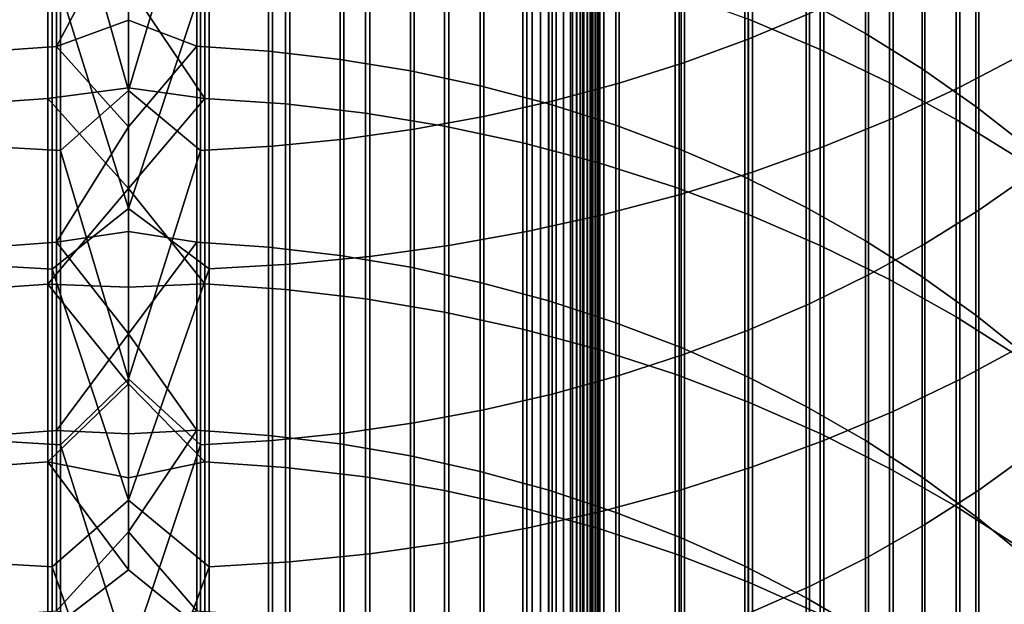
# Model space of a CAD drawing. Header units: metres. Extents: x -28 to 70, y -218 to 28.
# Tile 107 of 256: x -0.81 to 6.51, y -177.32 to -172.98. Entities that reach past the tile are written whole.
import ezdxf

# ---------------------------------------------------------------- set-up
doc = ezdxf.new("R2010")
doc.units = ezdxf.units.M
doc.layers.add('solid_10_261_432_XXX', color=7, linetype='CONTINUOUS')

msp = doc.modelspace()

# ---------------------------------------------------------------- linework, layer by layer
at = {"layer": 'solid_10_261_432_XXX'}
for points in [[(-3.3, -17.029387, 235.5), (-3.3, -180.294357, 235.5), (3.3, -180.294357, 235.5), (3.3, -17.029387, 235.5)], [(3, -17.029387, 225.5), (3, -180.294357, 225.5), (-3, -180.294357, 225.5), (-3, -17.029387, 225.5)], [(3.060268, -180.294357, 225.503647), (3, -180.294357, 225.5), (3, -17.029387, 225.5), (3.060268, -17.029387, 225.503647)], [(3.060268, -17.029387, 225.503647), (3.119658, -17.029387, 225.514526), (3.119658, -180.294357, 225.514526), (3.060268, -180.294357, 225.503647)], [(3.119658, -17.029387, 225.514526), (3.176794, -17.029387, 225.532303), (3.176794, -180.294357, 225.532303), (3.119658, -180.294357, 225.514526)], [(3.176794, -17.029387, 225.532303), (3.231933, -17.029387, 225.557053), (3.231934, -180.294357, 225.557053), (3.176794, -180.294357, 225.532303)], [(3.231933, -17.029387, 225.557053), (3.283684, -17.029387, 225.588272), (3.283684, -180.294357, 225.588272), (3.231934, -180.294357, 225.557053)], [(3.283684, -17.029387, 225.588272), (3.33129, -17.029387, 225.625504), (3.33129, -180.294357, 225.625504), (3.283684, -180.294357, 225.588272)], [(3.328463, -17.029387, 235.497971), (3.3, -17.029387, 235.5), (3.3, -180.294357, 235.5), (3.328463, -180.294357, 235.497971)], [(3.356374, -17.029387, 235.491898), (3.328463, -17.029387, 235.497971), (3.328463, -180.294357, 235.497971), (3.356374, -180.294357, 235.491898)], [(3.33129, -17.029387, 225.625504), (3.374055, -17.029387, 225.668213), (3.374055, -180.294357, 225.668213), (3.33129, -180.294357, 225.625504)], [(3.383135, -17.029387, 235.481903), (3.356374, -17.029387, 235.491898), (3.356374, -180.294357, 235.491898), (3.383135, -180.294357, 235.481903)], [(3.374055, -17.029387, 225.668213), (3.411355, -17.029387, 225.715775), (3.411355, -180.294357, 225.715775), (3.374055, -180.294357, 225.668213)], [(3.4082, -17.029387, 235.468201), (3.383135, -17.029387, 235.481903), (3.383135, -180.294357, 235.481903), (3.4082, -180.294357, 235.468201)], [(3.431058, -17.029387, 235.45108), (3.4082, -17.029387, 235.468201), (3.4082, -180.294357, 235.468201), (3.431058, -180.294357, 235.45108)], [(3.411355, -17.029387, 225.715775), (3.442644, -17.029387, 225.767471), (3.442644, -180.294357, 225.767471), (3.411355, -180.294357, 225.715775)], [(3.451243, -17.029387, 235.430862), (3.431058, -17.029387, 235.45108), (3.431058, -180.294357, 235.45108), (3.451243, -180.294357, 235.430862)], [(3.442644, -17.029387, 225.767471), (3.467465, -17.029387, 225.822586), (3.467465, -180.294357, 225.822586), (3.442644, -180.294357, 225.767471)], [(3.468343, -17.029387, 235.40799), (3.451243, -17.029387, 235.430862), (3.451243, -180.294357, 235.430862), (3.468343, -180.294357, 235.40799)], [(3.467465, -17.029387, 225.822586), (3.485456, -17.029387, 225.88028), (3.485456, -180.294357, 225.88028), (3.467465, -180.294357, 225.822586)], [(3.482009, -17.029387, 235.382904), (3.468343, -17.029387, 235.40799), (3.468343, -180.294357, 235.40799), (3.482009, -180.294357, 235.382904)], [(3.491963, -17.029387, 235.356125), (3.482009, -17.029387, 235.382904), (3.482009, -180.294357, 235.382904), (3.491963, -180.294357, 235.356125)], [(3.485456, -17.029387, 225.88028), (3.496354, -17.029387, 225.939728), (3.496354, -180.294357, 225.939728), (3.485456, -180.294357, 225.88028)], [(3.498001, -17.029387, 235.328201), (3.491963, -17.029387, 235.356125), (3.491963, -180.294357, 235.356125), (3.498001, -180.294357, 235.328201)], [(3.496354, -17.029387, 225.939728), (3.5, -17.029387, 226), (3.5, -180.294357, 226), (3.496354, -180.294357, 225.939728)], [(3.498001, -180.294357, 235.328201), (3.5, -180.294357, 235.300003), (3.5, -17.029387, 235.300003), (3.498001, -17.029387, 235.328201)], [(3.5, -17.029387, 235.300003), (3.5, -180.294357, 235.300003), (3.5, -180.294357, 226), (3.5, -17.029387, 226)], [(5.059506, -170.721573, 467.005096), (5.059506, -172.932281, 465.025574), (4.603708, -173.12291, 465.232635), (4.603708, -170.906418, 467.217346)], [(4.603708, -170.906418, 467.217346), (4.603708, -173.12291, 465.232635), (4.1323, -173.295227, 465.419861), (4.1323, -171.073532, 467.40921)], [(6.176596, -171.251785, 467.613892), (6.176596, -173.479065, 465.619537), (6.651737, -173.230606, 465.34964), (6.651737, -171.010864, 467.33725)], [(4.1323, -171.073532, 467.40921), (4.1323, -173.295227, 465.419861), (3.646882, -173.448685, 465.586548), (3.646882, -171.222336, 467.580078)], [(3.646882, -171.222336, 467.580078), (3.646882, -173.448685, 465.586548), (3.1491, -173.582748, 465.732178), (3.1491, -171.352341, 467.72934)], [(5.036238, -171.248596, 444.477875), (5.036238, -172.838364, 442.492371), (5.475811, -173.079987, 442.68045), (5.475811, -171.48494, 444.672516)], [(5.681269, -171.474487, 467.869598), (5.681269, -173.708725, 465.869019), (6.176596, -173.479065, 465.619537), (6.176596, -171.251785, 467.613892)], [(0.534932, -171.707092, 468.136719), (0, -173.503815, 466.557861), (-0.507145, -171.70813, 468.137878), (0, -171.309128, 468.502167)], [(3.1491, -171.352341, 467.72934), (3.1491, -173.582748, 465.732178), (2.640641, -173.69696, 465.856232), (2.640641, -171.463089, 467.856506)], [(2.640641, -171.463089, 467.856506), (2.640641, -173.69696, 465.856232), (2.123228, -173.790939, 465.958344), (2.123228, -171.554214, 467.961151)], [(5.139678, -171.688614, 441.597504), (5.139678, -173.198868, 439.600983), (4.608047, -172.974258, 439.435883), (4.608047, -171.468643, 441.42627)], [(5.167373, -171.678223, 468.103546), (5.167373, -173.918839, 466.09726), (5.681269, -173.708725, 465.869019), (5.681269, -171.474487, 467.869598)], [(5.475811, -171.48494, 444.672516), (5.475811, -173.079987, 442.68045), (5.896819, -173.341385, 442.883881), (5.896819, -171.740631, 444.883087)], [(2.123228, -171.554214, 467.961151), (2.123228, -173.790939, 465.958344), (1.598617, -173.864365, 466.038086), (1.598617, -171.625412, 468.042908)], [(-1.068586, -171.703094, 441.608765), (-1.068586, -173.213654, 439.611847), (-0.534932, -173.17601, 439.584167), (-0.534932, -171.666245, 441.580078)], [(-0.534932, -171.666245, 441.580078), (-0.534932, -173.17601, 439.584167), (0, -172.172791, 440.897461)], [(0.507145, -173.174744, 439.583252), (0.507145, -171.664993, 441.579102), (0, -172.172791, 440.897461), (0, -172.981308, 439.82193)], [(0.507145, -171.664993, 441.579102), (0.507145, -173.174744, 439.583252), (1.040938, -173.211075, 439.609955), (1.040938, -171.700577, 441.606812)], [(1.598617, -171.625412, 468.042908), (1.598617, -173.864365, 466.038086), (1.068586, -173.916977, 466.095245), (1.068586, -171.676422, 468.101471)], [(-0.507145, -171.70813, 468.137878), (-0.507145, -173.949677, 466.130768), (-1.040938, -173.919128, 466.097595), (-1.040938, -171.678528, 468.103882)], [(0, -173.503815, 466.557861), (-0.507145, -173.949677, 466.130768), (-0.507145, -171.70813, 468.137878)], [(0.534932, -171.707092, 468.136719), (0.534932, -173.948608, 466.129608), (0, -173.503815, 466.557861)], [(1.068586, -171.676422, 468.101471), (1.068586, -173.916977, 466.095245), (0.534932, -173.948608, 466.129608), (0.534932, -171.707092, 468.136719)], [(1.040938, -171.700577, 441.606812), (1.040938, -173.211075, 439.609955), (1.571201, -173.272385, 439.654999), (1.571201, -171.76062, 441.653534)], [(4.636589, -171.86235, 468.314972), (4.636589, -174.108719, 466.303528), (5.167373, -173.918839, 466.09726), (5.167373, -171.678223, 468.103546)], [(5.65451, -171.932205, 441.787079), (5.65451, -173.447586, 439.783783), (5.139678, -173.198868, 439.600983), (5.139678, -171.688614, 441.597504)], [(5.896819, -171.740631, 444.883087), (5.896819, -173.341385, 442.883881), (6.297833, -173.621674, 443.102051), (6.297833, -172.014801, 445.108887)], [(1.571201, -171.76062, 441.653534), (1.571201, -173.272385, 439.654999), (2.096138, -173.358444, 439.718262), (2.096138, -171.84491, 441.719147)], [(2.096138, -171.84491, 441.719147), (2.096138, -173.358444, 439.718262), (2.613968, -173.468994, 439.7995), (2.613968, -171.953171, 441.803406)], [(4.090651, -172.02626, 468.503174), (4.090651, -174.27774, 466.487122), (4.636589, -174.108719, 466.303528), (4.636589, -171.86235, 468.314972)], [(2.613968, -171.953171, 441.803406), (2.613968, -173.468994, 439.7995), (3.122935, -173.603622, 439.898468), (3.122935, -172.085037, 441.906036)], [(6.150862, -172.198608, 441.994446), (6.150862, -173.719604, 439.983704), (5.65451, -173.447586, 439.783783), (5.65451, -171.932205, 441.787079)], [(3.531343, -172.169403, 468.667542), (3.531343, -174.425354, 466.647491), (4.090651, -174.27774, 466.487122), (4.090651, -172.02626, 468.503174)], [(6.297833, -172.014801, 445.108887), (6.297833, -173.621674, 443.102051), (6.677495, -173.919907, 443.334167), (6.677495, -172.306519, 445.349152)], [(6.69661, -172.000687, 464.013611), (6.69661, -174.128479, 461.999969), (6.318093, -174.392807, 462.271698), (6.318093, -172.257431, 464.29248)], [(3.122935, -172.085037, 441.906036), (3.122935, -173.603622, 439.898468), (3.621314, -173.761902, 440.014801), (3.621314, -172.240051, 442.026672)], [(-0.599433, -172.129776, 438.815186), (-0.599433, -173.563187, 436.807587), (-1.197506, -173.605408, 436.836853), (-1.197506, -172.171173, 438.845642)], [(-0.599433, -173.563187, 436.807587), (-0.599433, -172.129776, 438.815186), (0, -172.717575, 437.976654), (0, -173.482758, 436.893372)], [(-0.567694, -172.56102, 469.117188), (0, -174.37886, 467.519257), (0.599433, -172.559845, 469.115875), (0, -172.158051, 469.486725)], [(-0.534932, -173.17601, 439.584167), (0, -172.981308, 439.82193), (0, -172.172791, 440.897461)], [(0.567694, -172.128357, 438.814148), (0.567694, -173.561737, 436.80658), (0, -172.717575, 437.976654)], [(1.16592, -172.168304, 438.843506), (1.16592, -173.602478, 436.834808), (0.567694, -173.561737, 436.80658), (0.567694, -172.128357, 438.814148)], [(1.760336, -172.235718, 438.893066), (1.760336, -173.671234, 436.882507), (1.16592, -173.602478, 436.834808), (1.16592, -172.168304, 438.843506)], [(2.960494, -172.291321, 468.807526), (2.960494, -174.551086, 466.784088), (3.531343, -174.425354, 466.647491), (3.531343, -172.169403, 468.667542)], [(2.348998, -172.330414, 438.962677), (2.348998, -173.767807, 436.949463), (1.760336, -173.671234, 436.882507), (1.760336, -172.235718, 438.893066)], [(3.621314, -172.240051, 442.026672), (3.621314, -173.761902, 440.014801), (4.107415, -173.943283, 440.148132), (4.107415, -172.417694, 442.164948)], [(6.627111, -172.486969, 442.218872), (6.627111, -174.014023, 440.200134), (6.150862, -173.719604, 439.983704), (6.150862, -172.198608, 441.994446)], [(2.379969, -172.391617, 468.922699), (2.379969, -174.654526, 466.896423), (2.960494, -174.551086, 466.784088), (2.960494, -172.291321, 468.807526)], [(6.318093, -172.257431, 464.29248), (6.318093, -174.392807, 462.271698), (5.918155, -174.641312, 462.52713), (5.918155, -172.49881, 464.554688)], [(1.791665, -172.469971, 469.012665), (1.791665, -174.735321, 466.984192), (2.379969, -174.654526, 466.896423), (2.379969, -172.391617, 468.922699)], [(2.929983, -172.452042, 439.052063), (2.929983, -173.891861, 437.035492), (2.348998, -173.767807, 436.949463), (2.348998, -172.330414, 438.962677)], [(1.197506, -172.526108, 469.077118), (1.197506, -174.793213, 467.047089), (1.791665, -174.735321, 466.984192), (1.791665, -172.469971, 469.012665)], [(3.501391, -172.600235, 439.16098), (3.501391, -174.042999, 437.140289), (2.929983, -173.891861, 437.035492), (2.929983, -172.452042, 439.052063)], [(4.107415, -172.417694, 442.164948), (4.107415, -173.943283, 440.148132), (4.57959, -174.147171, 440.297974), (4.57959, -172.617355, 442.320343)], [(-1.16592, -172.528458, 469.079803), (-1.16592, -174.795639, 467.049713), (-0.567694, -174.829208, 467.086182), (-0.567694, -172.56102, 469.117188)], [(0.599433, -172.559845, 469.115875), (0.599433, -174.828018, 467.0849), (1.197506, -174.793213, 467.047089), (1.197506, -172.526108, 469.077118)], [(5.918155, -172.49881, 464.554688), (5.918155, -174.641312, 462.52713), (5.498151, -174.873169, 462.765472), (5.498151, -172.724014, 464.799347)], [(-0.567694, -172.56102, 469.117188), (-0.567694, -174.829208, 467.086182), (0, -174.37886, 467.519257)], [(0, -174.37886, 467.519257), (0.599433, -174.828018, 467.0849), (0.599433, -172.559845, 469.115875)], [(4.061356, -172.774506, 439.289062), (4.061356, -174.220718, 437.263519), (3.501391, -174.042999, 437.140289), (3.501391, -172.600235, 439.16098)], [(4.57959, -172.617355, 442.320343), (4.57959, -174.147171, 440.297974), (5.036238, -174.372833, 440.463837), (5.036238, -172.838364, 442.492371)], [(0.567694, -173.561737, 436.80658), (0, -173.482758, 436.893372), (0, -172.717575, 437.976654)], [(5.498151, -172.724014, 464.799347), (5.498151, -174.873169, 462.765472), (5.059506, -175.087601, 462.985901), (5.059506, -172.932281, 465.025574)], [(4.608047, -172.974258, 439.435883), (4.608047, -174.424454, 437.404755), (4.061356, -174.220718, 437.263519), (4.061356, -172.774506, 439.289062)], [(5.036238, -172.838364, 442.492371), (5.036238, -174.372833, 440.463837), (5.475811, -174.619537, 440.645172), (5.475811, -173.079987, 442.68045)], [(0.507145, -173.174744, 439.583252), (0, -172.981308, 439.82193), (-0.534932, -173.17601, 439.584167), (0, -173.773804, 438.734528)], [(5.059506, -172.932281, 465.025574), (5.059506, -175.087601, 462.985901), (4.603708, -175.283859, 463.187622), (4.603708, -173.12291, 465.232635)], [(5.139678, -173.198868, 439.600983), (5.139678, -174.653519, 437.563599), (4.608047, -174.424454, 437.404755), (4.608047, -172.974258, 439.435883)], [(4.603708, -173.12291, 465.232635), (4.603708, -175.283859, 463.187622), (4.1323, -175.461273, 463.370026), (4.1323, -173.295227, 465.419861)], [(5.475811, -173.079987, 442.68045), (5.475811, -174.619537, 440.645172), (5.896819, -174.886444, 440.841339), (5.896819, -173.341385, 442.883881)], [(-1.068586, -173.213654, 439.611847), (-1.068586, -174.668594, 437.574066), (-0.534932, -174.630219, 437.547455), (-0.534932, -173.17601, 439.584167)], [(-0.534932, -173.17601, 439.584167), (-0.534932, -174.630219, 437.547455), (0, -173.773804, 438.734528)], [(0.507145, -174.628922, 437.546539), (0.507145, -173.174744, 439.583252), (0, -173.773804, 438.734528), (0, -174.55011, 437.635529)], [(0.507145, -173.174744, 439.583252), (0.507145, -174.628922, 437.546539), (1.040938, -174.66597, 437.572235), (1.040938, -173.211075, 439.609955)], [(5.65451, -173.447586, 439.783783), (5.65451, -174.907181, 437.739471), (5.139678, -174.653519, 437.563599), (5.139678, -173.198868, 439.600983)], [(1.040938, -173.211075, 439.609955), (1.040938, -174.66597, 437.572235), (1.571201, -174.7285, 437.615601), (1.571201, -173.272385, 439.654999)], [(1.571201, -173.272385, 439.654999), (1.571201, -174.7285, 437.615601), (2.096138, -174.816269, 437.676453), (2.096138, -173.358444, 439.718262)], [(6.176596, -173.479065, 465.619537), (6.176596, -175.650528, 463.564575), (6.651737, -175.39473, 463.301605), (6.651737, -173.230606, 465.34964)], [(4.1323, -173.295227, 465.419861), (4.1323, -175.461273, 463.370026), (3.646882, -175.619263, 463.53241), (3.646882, -173.448685, 465.586548)], [(5.896819, -173.341385, 442.883881), (5.896819, -174.886444, 440.841339), (6.297833, -175.172638, 441.051697), (6.297833, -173.621674, 443.102051)], [(2.096138, -173.358444, 439.718262), (2.096138, -174.816269, 437.676453), (2.613968, -174.929016, 437.754608), (2.613968, -173.468994, 439.7995)], [(-0.599433, -173.563187, 436.807587), (0, -173.482758, 436.893372), (0, -174.231812, 435.798889)], [(0.567694, -173.561737, 436.80658), (0, -174.231812, 435.798889), (0, -173.482758, 436.893372)], [(2.613968, -173.468994, 439.7995), (2.613968, -174.929016, 437.754608), (3.122935, -175.06633, 437.849823), (3.122935, -173.603622, 439.898468)], [(3.646882, -173.448685, 465.586548), (3.646882, -175.619263, 463.53241), (3.1491, -175.757294, 463.674316), (3.1491, -173.582748, 465.732178)], [(6.150862, -173.719604, 439.983704), (6.150862, -175.184601, 437.931854), (5.65451, -174.907181, 437.739471), (5.65451, -173.447586, 439.783783)], [(5.681269, -173.708725, 465.869019), (5.681269, -175.886978, 463.807617), (6.176596, -175.650528, 463.564575), (6.176596, -173.479065, 465.619537)], [(-0.599433, -173.563187, 436.807587), (-0.599433, -174.940735, 434.76123), (-1.197506, -174.983749, 434.789337), (-1.197506, -173.605408, 436.836853)], [(-0.599433, -173.563187, 436.807587), (0, -174.231812, 435.798889), (-0.599433, -174.940735, 434.76123)], [(0.534932, -173.948608, 466.129608), (0, -175.645493, 464.555298), (-0.507145, -173.949677, 466.130768), (0, -173.503815, 466.557861)], [(0.567694, -173.561737, 436.80658), (0.567694, -174.939255, 434.760254), (0, -174.231812, 435.798889)], [(1.16592, -173.602478, 436.834808), (1.16592, -174.980759, 434.787384), (0.567694, -174.939255, 434.760254), (0.567694, -173.561737, 436.80658)], [(1.760336, -173.671234, 436.882507), (1.760336, -175.050812, 434.83313), (1.16592, -174.980759, 434.787384), (1.16592, -173.602478, 436.834808)], [(3.1491, -173.582748, 465.732178), (3.1491, -175.757294, 463.674316), (2.640641, -175.874878, 463.795166), (2.640641, -173.69696, 465.856232)], [(3.122935, -173.603622, 439.898468), (3.122935, -175.06633, 437.849823), (3.621314, -175.227753, 437.961761), (3.621314, -173.761902, 440.014801)], [(6.297833, -173.621674, 443.102051), (6.297833, -175.172638, 441.051697), (6.677495, -175.477158, 441.275513), (6.677495, -173.919907, 443.334167)], [(2.348998, -173.767807, 436.949463), (2.348998, -175.149185, 434.89743), (1.760336, -175.050812, 434.83313), (1.760336, -173.671234, 436.882507)], [(2.640641, -173.69696, 465.856232), (2.640641, -175.874878, 463.795166), (2.123228, -175.971634, 463.894623), (2.123228, -173.790939, 465.958344)], [(5.167373, -173.918839, 466.09726), (5.167373, -176.103302, 464.029968), (5.681269, -175.886978, 463.807617), (5.681269, -173.708725, 465.869019)], [(6.627111, -174.014023, 440.200134), (6.627111, -175.484894, 438.140045), (6.150862, -175.184601, 437.931854), (6.150862, -173.719604, 439.983704)], [(-0.534932, -174.630219, 437.547455), (0, -174.55011, 437.635529), (0, -173.773804, 438.734528)], [(2.123228, -173.790939, 465.958344), (2.123228, -175.971634, 463.894623), (1.598617, -176.047226, 463.972321), (1.598617, -173.864365, 466.038086)], [(2.929983, -173.891861, 437.035492), (2.929983, -175.275574, 434.97998), (2.348998, -175.149185, 434.89743), (2.348998, -173.767807, 436.949463)], [(3.621314, -173.761902, 440.014801), (3.621314, -175.227753, 437.961761), (4.107415, -175.412735, 438.090027), (4.107415, -173.943283, 440.148132)], [(1.598617, -173.864365, 466.038086), (1.598617, -176.047226, 463.972321), (1.068586, -176.101395, 464.028015), (1.068586, -173.916977, 466.095245)], [(-0.507145, -173.949677, 466.130768), (-0.507145, -176.135056, 464.062622), (-1.040938, -176.103622, 464.030304), (-1.040938, -173.919128, 466.097595)], [(1.068586, -173.916977, 466.095245), (1.068586, -176.101395, 464.028015), (0.534932, -176.133957, 464.061493), (0.534932, -173.948608, 466.129608)], [(3.501391, -174.042999, 437.140289), (3.501391, -175.429535, 435.080566), (2.929983, -175.275574, 434.97998), (2.929983, -173.891861, 437.035492)], [(4.636589, -174.108719, 466.303528), (4.636589, -176.298798, 464.230927), (5.167373, -176.103302, 464.029968), (5.167373, -173.918839, 466.09726)], [(0, -175.645493, 464.555298), (-0.507145, -176.135056, 464.062622), (-0.507145, -173.949677, 466.130768)], [(0.534932, -173.948608, 466.129608), (0.534932, -176.133957, 464.061493), (0, -175.645493, 464.555298)], [(4.107415, -173.943283, 440.148132), (4.107415, -175.412735, 438.090027), (4.57959, -175.620667, 438.234192), (4.57959, -174.147171, 440.297974)], [(4.061356, -174.220718, 437.263519), (4.061356, -175.61058, 435.198853), (3.501391, -175.429535, 435.080566), (3.501391, -174.042999, 437.140289)], [(4.090651, -174.27774, 466.487122), (4.090651, -176.472824, 464.409821), (4.636589, -176.298798, 464.230927), (4.636589, -174.108719, 466.303528)], [(4.57959, -174.147171, 440.297974), (4.57959, -175.620667, 438.234192), (5.036238, -175.85083, 438.393799), (5.036238, -174.372833, 440.463837)], [(6.69661, -174.128479, 461.999969), (6.69661, -176.199966, 459.928467), (6.318093, -176.47168, 460.19281), (6.318093, -174.392807, 462.271698)], [(-0.599433, -174.940735, 434.76123), (0, -174.231812, 435.798889), (0, -174.964554, 434.69342)], [(0.567694, -174.939255, 434.760254), (0, -174.964554, 434.69342), (0, -174.231812, 435.798889)], [(4.608047, -174.424454, 437.404755), (4.608047, -175.81813, 435.334442), (4.061356, -175.61058, 435.198853), (4.061356, -174.220718, 437.263519)], [(3.531343, -174.425354, 466.647491), (3.531343, -176.624802, 464.56604), (4.090651, -176.472824, 464.409821), (4.090651, -174.27774, 466.487122)], [(5.036238, -174.372833, 440.463837), (5.036238, -175.85083, 438.393799), (5.475811, -176.102432, 438.568237), (5.475811, -174.619537, 440.645172)], [(-0.567694, -174.829208, 467.086182), (0, -176.546036, 465.492859), (0.599433, -174.828018, 467.0849), (0, -174.37886, 467.519257)], [(2.960494, -174.551086, 466.784088), (2.960494, -176.754242, 464.699127), (3.531343, -176.624802, 464.56604), (3.531343, -174.425354, 466.647491)], [(5.139678, -174.653519, 437.563599), (5.139678, -176.051483, 435.486908), (4.608047, -175.81813, 435.334442), (4.608047, -174.424454, 437.404755)], [(6.318093, -174.392807, 462.271698), (6.318093, -176.47168, 460.19281), (5.918155, -176.727142, 460.441315), (5.918155, -174.641312, 462.52713)], [(-0.534932, -174.630219, 437.547455), (0, -175.310043, 436.525116), (0, -174.55011, 437.635529)], [(0.507145, -174.628922, 437.546539), (0, -174.55011, 437.635529), (0, -175.310043, 436.525116)], [(2.379969, -174.654526, 466.896423), (2.379969, -176.860733, 464.808594), (2.960494, -176.754242, 464.699127), (2.960494, -174.551086, 466.784088)], [(-1.068586, -174.668594, 437.574066), (-1.068586, -176.066849, 435.496948), (-0.534932, -176.02774, 435.471405), (-0.534932, -174.630219, 437.547455)], [(-0.534932, -174.630219, 437.547455), (-0.534932, -176.02774, 435.471405), (0, -175.310043, 436.525116)], [(0.507145, -174.628922, 437.546539), (0, -175.310043, 436.525116), (0.507145, -176.026428, 435.470551)], [(0.507145, -174.628922, 437.546539), (0.507145, -176.026428, 435.470551), (1.040938, -176.064178, 435.495209), (1.040938, -174.66597, 437.572235)], [(1.040938, -174.66597, 437.572235), (1.040938, -176.064178, 435.495209), (1.571201, -176.127869, 435.536804), (1.571201, -174.7285, 437.615601)], [(1.791665, -174.735321, 466.984192), (1.791665, -176.943924, 464.894104), (2.379969, -176.860733, 464.808594), (2.379969, -174.654526, 466.896423)], [(5.65451, -174.907181, 437.739471), (5.65451, -176.309906, 435.655731), (5.139678, -176.051483, 435.486908), (5.139678, -174.653519, 437.563599)], [(5.475811, -174.619537, 440.645172), (5.475811, -176.102432, 438.568237), (5.896819, -176.374634, 438.756989), (5.896819, -174.886444, 440.841339)], [(5.918155, -174.641312, 462.52713), (5.918155, -176.727142, 460.441315), (5.498151, -176.965485, 460.673187), (5.498151, -174.873169, 462.765472)], [(1.197506, -174.793213, 467.047089), (1.197506, -177.003525, 464.955353), (1.791665, -176.943924, 464.894104), (1.791665, -174.735321, 466.984192)], [(1.571201, -174.7285, 437.615601), (1.571201, -176.127869, 435.536804), (2.096138, -176.217285, 435.595245), (2.096138, -174.816269, 437.676453)], [(-1.16592, -174.795639, 467.049713), (-1.16592, -177.006012, 464.957916), (-0.567694, -177.040588, 464.993469), (-0.567694, -174.829208, 467.086182)], [(0.599433, -174.828018, 467.0849), (0.599433, -177.039352, 464.992188), (1.197506, -177.003525, 464.955353), (1.197506, -174.793213, 467.047089)], [(2.096138, -174.816269, 437.676453), (2.096138, -176.217285, 435.595245), (2.613968, -176.332138, 435.670288), (2.613968, -174.929016, 437.754608)], [(-0.567694, -174.829208, 467.086182), (-0.567694, -177.040588, 464.993469), (0, -176.546036, 465.492859)], [(0, -176.546036, 465.492859), (0.599433, -177.039352, 464.992188), (0.599433, -174.828018, 467.0849)], [(5.498151, -174.873169, 462.765472), (5.498151, -176.965485, 460.673187), (5.059506, -177.185898, 460.887604), (5.059506, -175.087601, 462.985901)], [(5.896819, -174.886444, 440.841339), (5.896819, -176.374634, 438.756989), (6.297833, -176.666519, 438.959381), (6.297833, -175.172638, 441.051697)], [(-0.599433, -174.940735, 434.76123), (-0.599433, -176.261383, 432.677704), (-1.197506, -176.305145, 432.70459), (-1.197506, -174.983749, 434.789337)], [(-0.599433, -174.940735, 434.76123), (0, -174.964554, 434.69342), (0, -175.680847, 433.577179)], [(-0.599433, -174.940735, 434.76123), (0, -175.680847, 433.577179), (-0.599433, -176.261383, 432.677704)], [(0.567694, -174.939255, 434.760254), (0.567694, -176.259872, 432.676758), (0, -175.680847, 433.577179), (0, -174.964554, 434.69342)], [(1.16592, -174.980759, 434.787384), (1.16592, -176.302109, 432.702728), (0.567694, -176.259872, 432.676758), (0.567694, -174.939255, 434.760254)], [(2.613968, -174.929016, 437.754608), (2.613968, -176.332138, 435.670288), (3.122935, -176.472031, 435.761658), (3.122935, -175.06633, 437.849823)], [(6.150862, -175.184601, 437.931854), (6.150862, -176.592514, 435.840393), (5.65451, -176.309906, 435.655731), (5.65451, -174.907181, 437.739471)], [(1.760336, -175.050812, 434.83313), (1.760336, -176.373398, 432.746552), (1.16592, -176.302109, 432.702728), (1.16592, -174.980759, 434.787384)], [(2.348998, -175.149185, 434.89743), (2.348998, -176.473511, 432.808075), (1.760336, -176.373398, 432.746552), (1.760336, -175.050812, 434.83313)], [(3.122935, -175.06633, 437.849823), (3.122935, -176.472031, 435.761658), (3.621314, -176.636475, 435.86911), (3.621314, -175.227753, 437.961761)], [(5.059506, -175.087601, 462.985901), (5.059506, -177.185898, 460.887604), (4.603708, -177.387634, 461.083862), (4.603708, -175.283859, 463.187622)], [(2.929983, -175.275574, 434.97998), (2.929983, -176.602112, 432.887146), (2.348998, -176.473511, 432.808075), (2.348998, -175.149185, 434.89743)], [(6.297833, -175.172638, 441.051697), (6.297833, -176.666519, 438.959381), (6.677495, -176.977081, 439.174713), (6.677495, -175.477158, 441.275513)], [(3.621314, -175.227753, 437.961761), (3.621314, -176.636475, 435.86911), (4.107415, -176.824921, 435.992218), (4.107415, -175.412735, 438.090027)], [(6.627111, -175.484894, 438.140045), (6.627111, -176.898422, 436.040253), (6.150862, -176.592514, 435.840393), (6.150862, -175.184601, 437.931854)], [(-0.534932, -176.02774, 435.471405), (0, -176.053421, 435.403595), (0, -175.310043, 436.525116)], [(0.507145, -176.026428, 435.470551), (0, -175.310043, 436.525116), (0, -176.053421, 435.403595)], [(3.501391, -175.429535, 435.080566), (3.501391, -176.758789, 432.983459), (2.929983, -176.602112, 432.887146), (2.929983, -175.275574, 434.97998)], [(4.603708, -175.283859, 463.187622), (4.603708, -177.387634, 461.083862), (4.1323, -177.570023, 461.261292), (4.1323, -175.461273, 463.370026)], [(6.176596, -175.650528, 463.564575), (6.176596, -177.764557, 461.450531), (6.651737, -177.501617, 461.194733), (6.651737, -175.39473, 463.301605)], [(4.061356, -175.61058, 435.198853), (4.061356, -176.943024, 433.09671), (3.501391, -176.758789, 432.983459), (3.501391, -175.429535, 435.080566)], [(4.1323, -175.461273, 463.370026), (4.1323, -177.570023, 461.261292), (3.646882, -177.732422, 461.419281), (3.646882, -175.619263, 463.53241)], [(4.107415, -175.412735, 438.090027), (4.107415, -176.824921, 435.992218), (4.57959, -177.036743, 436.130615), (4.57959, -175.620667, 438.234192)], [(3.646882, -175.619263, 463.53241), (3.646882, -177.732422, 461.419281), (3.1491, -177.874298, 461.557281), (3.1491, -175.757294, 463.674316)], [(4.608047, -175.81813, 435.334442), (4.608047, -177.154236, 433.226532), (4.061356, -176.943024, 433.09671), (4.061356, -175.61058, 435.198853)], [(4.57959, -175.620667, 438.234192), (4.57959, -177.036743, 436.130615), (5.036238, -177.27121, 436.283813), (5.036238, -175.85083, 438.393799)], [(-0.599433, -176.261383, 432.677704), (0, -175.680847, 433.577179), (0, -176.380508, 432.4505)], [(0.534932, -176.133957, 464.061493), (0, -177.732651, 462.496002), (-0.507145, -176.135056, 464.062622), (0, -175.645493, 464.555298)], [(0.567694, -176.259872, 432.676758), (0, -176.380508, 432.4505), (0, -175.680847, 433.577179)], [(5.681269, -175.886978, 463.807617), (5.681269, -178.007614, 461.686981), (6.176596, -177.764557, 461.450531), (6.176596, -175.650528, 463.564575)], [(3.1491, -175.757294, 463.674316), (3.1491, -177.874298, 461.557281), (2.640641, -177.995178, 461.674866), (2.640641, -175.874878, 463.795166)], [(5.139678, -176.051483, 435.486908), (5.139678, -177.391708, 433.372498), (4.608047, -177.154236, 433.226532), (4.608047, -175.81813, 435.334442)], [(2.640641, -175.874878, 463.795166), (2.640641, -177.995178, 461.674866), (2.123228, -178.094635, 461.771637), (2.123228, -175.971634, 463.894623)], [(5.036238, -175.85083, 438.393799), (5.036238, -177.27121, 436.283813), (5.475811, -177.527527, 436.451263), (5.475811, -176.102432, 438.568237)], [(5.167373, -176.103302, 464.029968), (5.167373, -178.22998, 461.90329), (5.681269, -178.007614, 461.686981), (5.681269, -175.886978, 463.807617)], [(2.123228, -175.971634, 463.894623), (2.123228, -178.094635, 461.771637), (1.598617, -178.172333, 461.847229), (1.598617, -176.047226, 463.972321)], [(-1.068586, -176.066849, 435.496948), (-1.068586, -177.407333, 433.382111), (-0.534932, -177.367538, 433.357666), (-0.534932, -176.02774, 435.471405)], [(-0.534932, -176.02774, 435.471405), (-0.534932, -177.367538, 433.357666), (0, -176.780121, 434.271149), (0, -176.053421, 435.403595)], [(0.507145, -176.026428, 435.470551), (0, -176.053421, 435.403595), (0, -176.780121, 434.271149)], [(0.507145, -176.026428, 435.470551), (0, -176.780121, 434.271149), (0.507145, -177.366196, 433.356812)], [(0.507145, -176.026428, 435.470551), (0.507145, -177.366196, 433.356812), (1.040938, -177.404617, 433.380432), (1.040938, -176.064178, 435.495209)], [(1.598617, -176.047226, 463.972321), (1.598617, -178.172333, 461.847229), (1.068586, -178.228012, 461.901398), (1.068586, -176.101395, 464.028015)], [(5.65451, -176.309906, 435.655731), (5.65451, -177.654663, 433.534149), (5.139678, -177.391708, 433.372498), (5.139678, -176.051483, 435.486908)], [(-0.507145, -176.135056, 464.062622), (-0.507145, -178.262619, 461.935059), (-1.040938, -178.230301, 461.903625), (-1.040938, -176.103622, 464.030304)], [(0.534932, -176.133957, 464.061493), (0.534932, -178.26149, 461.93396), (0, -177.732651, 462.496002)], [(1.068586, -176.101395, 464.028015), (1.068586, -178.228012, 461.901398), (0.534932, -178.26149, 461.93396), (0.534932, -176.133957, 464.061493)], [(1.040938, -176.064178, 435.495209), (1.040938, -177.404617, 433.380432), (1.571201, -177.469421, 433.420288), (1.571201, -176.127869, 435.536804)], [(1.571201, -176.127869, 435.536804), (1.571201, -177.469421, 433.420288), (2.096138, -177.560425, 433.476227), (2.096138, -176.217285, 435.595245)], [(4.636589, -176.298798, 464.230927), (4.636589, -178.430939, 462.098785), (5.167373, -178.22998, 461.90329), (5.167373, -176.103302, 464.029968)], [(5.475811, -176.102432, 438.568237), (5.475811, -177.527527, 436.451263), (5.896819, -177.80484, 436.632446), (5.896819, -176.374634, 438.756989)], [(0, -177.732651, 462.496002), (-0.507145, -178.262619, 461.935059), (-0.507145, -176.135056, 464.062622)], [(6.69661, -176.199966, 459.928467), (6.69661, -178.213608, 457.80069), (6.318093, -178.492493, 458.057434), (6.318093, -176.47168, 460.19281)], [(-0.599433, -176.261383, 432.677704), (-0.599433, -177.524109, 430.558563), (-1.197506, -177.568604, 430.584259), (-1.197506, -176.305145, 432.70459)], [(-0.599433, -176.261383, 432.677704), (0, -176.380508, 432.4505), (0, -177.0634, 431.313538)], [(-0.599433, -176.261383, 432.677704), (0, -177.0634, 431.313538), (-0.599433, -177.524109, 430.558563)], [(0.567694, -176.259872, 432.676758), (0.567694, -177.522568, 430.557678), (0, -177.0634, 431.313538), (0, -176.380508, 432.4505)], [(1.16592, -176.302109, 432.702728), (1.16592, -177.565506, 430.582458), (0.567694, -177.522568, 430.557678), (0.567694, -176.259872, 432.676758)], [(2.096138, -176.217285, 435.595245), (2.096138, -177.560425, 433.476227), (2.613968, -177.677292, 433.548065), (2.613968, -176.332138, 435.670288)], [(1.760336, -176.373398, 432.746552), (1.760336, -177.63797, 430.624298), (1.16592, -177.565506, 430.582458), (1.16592, -176.302109, 432.702728)], [(2.613968, -176.332138, 435.670288), (2.613968, -177.677292, 433.548065), (3.122935, -177.819641, 433.635559), (3.122935, -176.472031, 435.761658)], [(4.090651, -176.472824, 464.409821), (4.090651, -178.609818, 462.272827), (4.636589, -178.430939, 462.098785), (4.636589, -176.298798, 464.230927)], [(6.150862, -176.592514, 435.840393), (6.150862, -177.942261, 433.710938), (5.65451, -177.654663, 433.534149), (5.65451, -176.309906, 435.655731)], [(2.348998, -176.473511, 432.808075), (2.348998, -177.739746, 430.683075), (1.760336, -177.63797, 430.624298), (1.760336, -176.373398, 432.746552)], [(5.896819, -176.374634, 438.756989), (5.896819, -177.80484, 436.632446), (6.297833, -178.102188, 436.826691), (6.297833, -176.666519, 438.959381)], [(2.929983, -176.602112, 432.887146), (2.929983, -177.870483, 430.758545), (2.348998, -177.739746, 430.683075), (2.348998, -176.473511, 432.808075)], [(3.122935, -176.472031, 435.761658), (3.122935, -177.819641, 433.635559), (3.621314, -177.987, 433.738434), (3.621314, -176.636475, 435.86911)], [(3.531343, -176.624802, 464.56604), (3.531343, -178.766052, 462.424805), (4.090651, -178.609818, 462.272827), (4.090651, -176.472824, 464.409821)], [(6.318093, -176.47168, 460.19281), (6.318093, -178.492493, 458.057434), (5.918155, -178.7547, 458.298798), (5.918155, -176.727142, 460.441315)], [(-0.567694, -177.040588, 464.993469), (0, -178.658035, 463.409027), (0.599433, -177.039352, 464.992188), (0, -176.546036, 465.492859)], [(3.501391, -176.758789, 432.983459), (3.501391, -178.029755, 430.850494), (2.929983, -177.870483, 430.758545), (2.929983, -176.602112, 432.887146)], [(2.960494, -176.754242, 464.699127), (2.960494, -178.899124, 462.55426), (3.531343, -178.766052, 462.424805), (3.531343, -176.624802, 464.56604)], [(3.621314, -176.636475, 435.86911), (3.621314, -177.987, 433.738434), (4.107415, -178.178772, 433.856323), (4.107415, -176.824921, 435.992218)], [(6.627111, -176.898422, 436.040253), (6.627111, -178.253555, 433.902283), (6.150862, -177.942261, 433.710938), (6.150862, -176.592514, 435.840393)], [(6.297833, -176.666519, 438.959381), (6.297833, -178.102188, 436.826691), (6.677495, -178.418564, 437.033417), (6.677495, -176.977081, 439.174713)], [(0.507145, -177.366196, 433.356812), (0, -176.780121, 434.271149), (-0.534932, -177.367538, 433.357666), (0, -177.489944, 433.128082)], [(2.379969, -176.860733, 464.808594), (2.379969, -179.008591, 462.660736), (2.960494, -178.899124, 462.55426), (2.960494, -176.754242, 464.699127)], [(4.061356, -176.943024, 433.09671), (4.061356, -178.217041, 430.958618), (3.501391, -178.029755, 430.850494), (3.501391, -176.758789, 432.983459)], [(5.918155, -176.727142, 460.441315), (5.918155, -178.7547, 458.298798), (5.498151, -178.999344, 458.524017), (5.498151, -176.965485, 460.673187)], [(1.791665, -176.943924, 464.894104), (1.791665, -179.094086, 462.743927), (2.379969, -179.008591, 462.660736), (2.379969, -176.860733, 464.808594)], [(4.107415, -176.824921, 435.992218), (4.107415, -178.178772, 433.856323), (4.57959, -178.394318, 433.9888), (4.57959, -177.036743, 436.130615)], [(-1.16592, -177.006012, 464.957916), (-1.16592, -179.157928, 462.80603), (-0.567694, -179.193466, 462.840576), (-0.567694, -177.040588, 464.993469)], [(0.599433, -177.039352, 464.992188), (0.599433, -179.1922, 462.839355), (1.197506, -179.155365, 462.803528), (1.197506, -177.003525, 464.955353)], [(1.197506, -177.003525, 464.955353), (1.197506, -179.155365, 462.803528), (1.791665, -179.094086, 462.743927), (1.791665, -176.943924, 464.894104)], [(4.608047, -177.154236, 433.226532), (4.608047, -178.431747, 431.082581), (4.061356, -178.217041, 430.958618), (4.061356, -176.943024, 433.09671)], [(5.498151, -176.965485, 460.673187), (5.498151, -178.999344, 458.524017), (5.059506, -179.225571, 458.732269), (5.059506, -177.185898, 460.887604)], [(-0.599433, -177.524109, 430.558563), (0, -177.0634, 431.313538), (0.567694, -177.522568, 430.557678), (0, -177.72937, 430.166595)], [(-0.567694, -177.040588, 464.993469), (-0.567694, -179.193466, 462.840576), (0, -178.658035, 463.409027)], [(0, -178.658035, 463.409027), (0.599433, -179.1922, 462.839355), (0.599433, -177.039352, 464.992188)], [(4.57959, -177.036743, 436.130615), (4.57959, -178.394318, 433.9888), (5.036238, -178.632919, 434.135468), (5.036238, -177.27121, 436.283813)], [(5.139678, -177.391708, 433.372498), (5.139678, -178.673141, 431.221954), (4.608047, -178.431747, 431.082581), (4.608047, -177.154236, 433.226532)], [(5.059506, -177.185898, 460.887604), (5.059506, -179.225571, 458.732269), (4.603708, -179.432648, 458.922913), (4.603708, -177.387634, 461.083862)], [(5.036238, -177.27121, 436.283813), (5.036238, -178.632919, 434.135468), (5.475811, -178.893753, 434.295807), (5.475811, -177.527527, 436.451263)]]:
    msp.add_3dface(points, dxfattribs=at)

doc.saveas('drawing.dxf')
